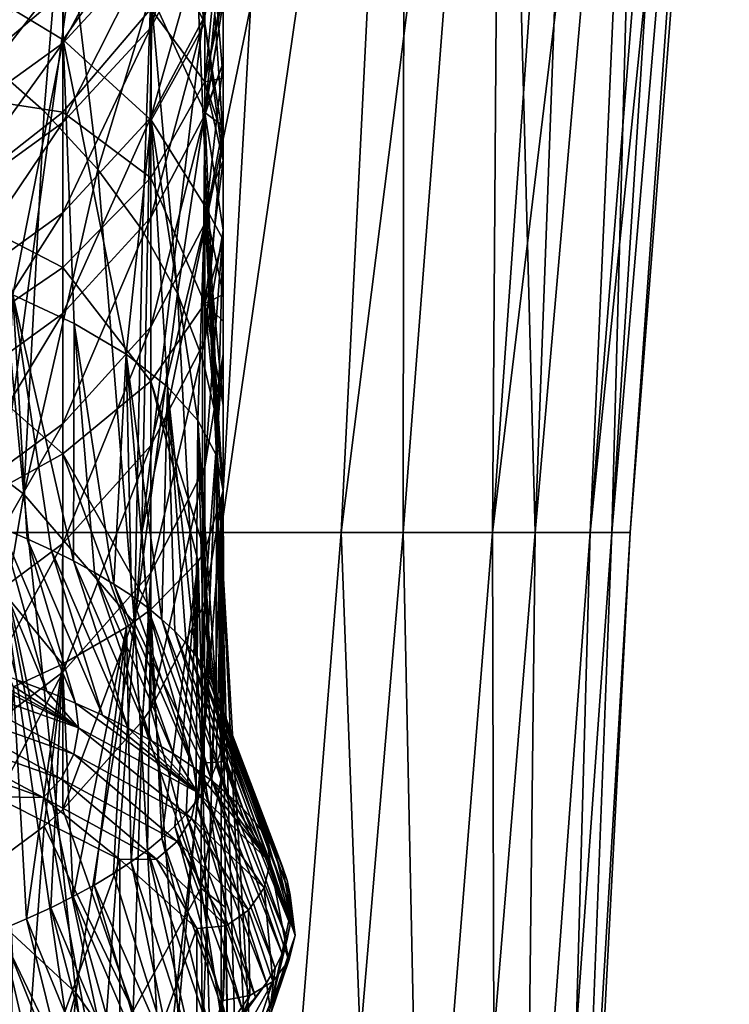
# Model space of a CAD drawing. Header units: millimetres. Extents: x -27 to 27, y -375 to 166.
# Tile 35 of 49: x 13.69 to 23.5, y 85.9 to 99.52. Entities that reach past the tile are written whole.
import ezdxf

# ---------------------------------------------------------------- set-up
doc = ezdxf.new("R2010")
doc.units = ezdxf.units.MM
doc.header["$LTSCALE"] = 62.577778
for name, color, linetype in [('10', 7, 'CONTINUOUS'), ('14', 7, 'CONTINUOUS'), ('17', 7, 'CONTINUOUS'), ('18', 7, 'CONTINUOUS'), ('19', 7, 'CONTINUOUS'), ('20', 7, 'CONTINUOUS'), ('21', 7, 'CONTINUOUS'), ('26', 7, 'CONTINUOUS'), ('27', 7, 'CONTINUOUS'), ('5', 7, 'CONTINUOUS'), ('6', 7, 'CONTINUOUS'), ('7', 7, 'CONTINUOUS'), ('8', 7, 'CONTINUOUS')]:
    doc.layers.add(name, color=color, linetype=linetype)

msp = doc.modelspace()

# ---------------------------------------------------------------- linework, layer by layer
at = {"layer": '10', "color": 7, "linetype": 'CONTINUOUS', "true_color": 0xa2afbf}
for points in [[(13.816, 110, 19.009), (11.746, 110, 20.352), (13.344, 92.423, 17.673), (13.816, 110, 19.009)], [(11.746, 110, -20.352), (13.816, 110, -19.009), (12.057, 92.423, -18.575), (11.746, 110, -20.352)], [(13.816, 110, -19.009), (15.721, 110, -17.466), (12.057, 92.423, -18.575), (13.816, 110, -19.009)], [(12.057, 92.423, -18.575), (15.721, 110, -17.466), (15.378, 92.423, -15.934), (12.057, 92.423, -18.575)], [(15.721, 110, 17.466), (13.816, 110, 19.009), (13.344, 92.423, 17.673), (15.721, 110, 17.466)], [(16.47, 92.423, 14.803), (15.721, 110, 17.466), (13.344, 92.423, 17.673), (16.47, 92.423, 14.803)], [(17.466, 110, -15.721), (19.009, 110, -13.816), (15.378, 92.423, -15.934), (17.466, 110, -15.721)], [(15.378, 92.423, -15.934), (19.009, 110, -13.816), (18.135, 92.423, -12.708), (15.378, 92.423, -15.934)], [(15.721, 110, -17.466), (17.466, 110, -15.721), (15.378, 92.423, -15.934), (15.721, 110, -17.466)], [(17.466, 110, 15.721), (15.721, 110, 17.466), (16.47, 92.423, 14.803), (17.466, 110, 15.721)], [(19.009, 110, 13.816), (17.466, 110, 15.721), (16.47, 92.423, 14.803), (19.009, 110, 13.816)], [(18.991, 92.423, 11.39), (19.009, 110, 13.816), (16.47, 92.423, 14.803), (18.991, 92.423, 11.39)], [(19.009, 110, -13.816), (20.352, 110, -11.747), (18.135, 92.423, -12.708), (19.009, 110, -13.816)], [(18.135, 92.423, -12.708), (20.352, 110, -11.747), (20.226, 92.423, -9.016), (18.135, 92.423, -12.708)], [(20.352, 110, 11.747), (19.009, 110, 13.816), (18.991, 92.423, 11.39), (20.352, 110, 11.747)], [(20.815, 92.423, 7.559), (20.352, 110, 11.747), (18.991, 92.423, 11.39), (20.815, 92.423, 7.559)], [(21.467, 110, -9.562), (22.349, 110, -7.26), (20.226, 92.423, -9.016), (21.467, 110, -9.562)], [(20.226, 92.423, -9.016), (22.349, 110, -7.26), (21.575, 92.423, -4.993), (20.226, 92.423, -9.016)], [(20.352, 110, -11.747), (21.467, 110, -9.562), (20.226, 92.423, -9.016), (20.352, 110, -11.747)], [(21.467, 110, 9.562), (20.352, 110, 11.747), (20.815, 92.423, 7.559), (21.467, 110, 9.562)], [(22.349, 110, 7.26), (21.467, 110, 9.562), (20.815, 92.423, 7.559), (22.349, 110, 7.26)], [(21.874, 92.423, 3.45), (22.349, 110, 7.26), (20.815, 92.423, 7.559), (21.874, 92.423, 3.45)], [(22.986, 110, -4.888), (23.37, 110, -2.456), (21.575, 92.423, -4.993), (22.986, 110, -4.888)], [(21.575, 92.423, -4.993), (23.37, 110, -2.456), (22.131, 92.423, -0.786), (21.575, 92.423, -4.993)], [(22.349, 110, -7.26), (22.986, 110, -4.888), (21.575, 92.423, -4.993), (22.349, 110, -7.26)], [(22.986, 110, 4.888), (22.349, 110, 7.26), (21.874, 92.423, 3.45), (22.986, 110, 4.888)], [(23.37, 110, 2.456), (22.986, 110, 4.888), (21.874, 92.423, 3.45), (23.37, 110, 2.456)], [(22.131, 92.423, -0.786), (23.37, 110, 2.456), (21.874, 92.423, 3.45), (22.131, 92.423, -0.786)], [(23.5, 110), (23.37, 110, 2.456), (22.131, 92.423, -0.786), (23.5, 110)], [(23.37, 110, -2.456), (23.5, 110), (22.131, 92.423, -0.786), (23.37, 110, -2.456)], [(12.057, 92.423, -18.575), (14.079, 74.682, -15.893), (10.984, 74.682, -18.17), (12.057, 92.423, -18.575)], [(12.057, 92.423, -18.575), (15.378, 92.423, -15.934), (14.079, 74.682, -15.893), (12.057, 92.423, -18.575)], [(16.47, 92.423, 14.803), (13.344, 92.423, 17.673), (15.554, 81.988, 14.907), (16.47, 92.423, 14.803)], [(15.554, 81.988, 14.907), (13.344, 92.423, 17.673), (15.03, 83.378, 15.533), (15.554, 81.988, 14.907)], [(15.03, 83.378, 15.533), (13.344, 92.423, 17.673), (14.472, 84.705, 16.148), (15.03, 83.378, 15.533)], [(14.472, 84.705, 16.148), (13.344, 92.423, 17.673), (13.591, 86.557, 17.027), (14.472, 84.705, 16.148)], [(15.378, 92.423, -15.934), (16.713, 74.682, -13.095), (14.079, 74.682, -15.893), (15.378, 92.423, -15.934)], [(15.378, 92.423, -15.934), (18.135, 92.423, -12.708), (16.713, 74.682, -13.095), (15.378, 92.423, -15.934)], [(16.039, 80.547, 14.281), (16.47, 92.423, 14.803), (15.554, 81.988, 14.907), (16.039, 80.547, 14.281)], [(16.484, 79.053, 13.659), (16.47, 92.423, 14.803), (16.039, 80.547, 14.281), (16.484, 79.053, 13.659)], [(18.991, 92.423, 11.39), (16.47, 92.423, 14.803), (17.494, 74.726, 12.035), (18.991, 92.423, 11.39)], [(17.494, 74.726, 12.035), (16.47, 92.423, 14.803), (17.257, 75.893, 12.446), (17.494, 74.726, 12.035)], [(17.257, 75.893, 12.446), (16.47, 92.423, 14.803), (16.889, 77.503, 13.046), (17.257, 75.893, 12.446)], [(16.889, 77.503, 13.046), (16.47, 92.423, 14.803), (16.484, 79.053, 13.659), (16.889, 77.503, 13.046)], [(18.135, 92.423, -12.708), (18.8, 74.682, -9.868), (16.713, 74.682, -13.095), (18.135, 92.423, -12.708)], [(18.991, 92.423, 11.39), (17.494, 74.726, 12.035), (19.362, 74.682, 8.712), (18.991, 92.423, 11.39)], [(18.135, 92.423, -12.708), (20.226, 92.423, -9.016), (18.8, 74.682, -9.868), (18.135, 92.423, -12.708)], [(20.226, 92.423, -9.016), (20.27, 74.682, -6.318), (18.8, 74.682, -9.868), (20.226, 92.423, -9.016)], [(20.815, 92.423, 7.559), (18.991, 92.423, 11.39), (19.362, 74.682, 8.712), (20.815, 92.423, 7.559)], [(20.815, 92.423, 7.559), (19.362, 74.682, 8.712), (20.615, 74.682, 5.08), (20.815, 92.423, 7.559)], [(20.226, 92.423, -9.016), (21.575, 92.423, -4.993), (20.27, 74.682, -6.318), (20.226, 92.423, -9.016)], [(21.575, 92.423, -4.993), (21.077, 74.682, -2.56), (20.27, 74.682, -6.318), (21.575, 92.423, -4.993)], [(21.874, 92.423, 3.45), (20.815, 92.423, 7.559), (20.615, 74.682, 5.08), (21.874, 92.423, 3.45)], [(21.874, 92.423, 3.45), (20.615, 74.682, 5.08), (21.193, 74.682, 1.281), (21.874, 92.423, 3.45)], [(21.575, 92.423, -4.993), (22.131, 92.423, -0.786), (21.077, 74.682, -2.56), (21.575, 92.423, -4.993)], [(22.131, 92.423, -0.786), (21.193, 74.682, 1.281), (21.077, 74.682, -2.56), (22.131, 92.423, -0.786)], [(22.131, 92.423, -0.786), (21.874, 92.423, 3.45), (21.193, 74.682, 1.281), (22.131, 92.423, -0.786)]]:
    msp.add_3dface(points, dxfattribs=at)
at = {"layer": '14', "color": 7, "linetype": 'CONTINUOUS', "true_color": 0xa2afbf}
msp.add_3dface([(14.472, 84.705, 16.148), (13.591, 86.557, 17.027), (13.576, 85.56, 16.971), (14.472, 84.705, 16.148)], dxfattribs=at)
at = {"layer": '17', "color": 7, "linetype": 'CONTINUOUS', "true_color": 0xa2afbf}
for points in [[(13.435, 92.49, 128.832), (13.057, 92.638, 129.238), (14.064, 90.229, 130.416), (13.435, 92.49, 128.832)], [(14.064, 90.229, 130.416), (13.057, 92.638, 129.238), (13.648, 90.389, 130.855), (14.064, 90.229, 130.416)], [(13.79, 92.339, 128.419), (13.435, 92.49, 128.832), (14.459, 90.064, 129.965), (13.79, 92.339, 128.419)], [(14.459, 90.064, 129.965), (13.435, 92.49, 128.832), (14.064, 90.229, 130.416), (14.459, 90.064, 129.965)], [(14.123, 92.186, 127.998), (13.79, 92.339, 128.419), (14.833, 89.896, 129.501), (14.123, 92.186, 127.998)], [(14.833, 89.896, 129.501), (13.79, 92.339, 128.419), (14.459, 90.064, 129.965), (14.833, 89.896, 129.501)], [(14.434, 92.031, 127.57), (14.123, 92.186, 127.998), (15.183, 89.722, 129.025), (14.434, 92.031, 127.57)], [(15.183, 89.722, 129.025), (14.123, 92.186, 127.998), (14.833, 89.896, 129.501), (15.183, 89.722, 129.025)], [(14.723, 91.873, 127.136), (14.434, 92.031, 127.57), (15.51, 89.545, 128.538), (14.723, 91.873, 127.136)], [(15.51, 89.545, 128.538), (14.434, 92.031, 127.57), (15.183, 89.722, 129.025), (15.51, 89.545, 128.538)], [(14.99, 91.712, 126.696), (14.723, 91.873, 127.136), (15.813, 89.364, 128.04), (14.99, 91.712, 126.696)], [(15.813, 89.364, 128.04), (14.723, 91.873, 127.136), (15.51, 89.545, 128.538), (15.813, 89.364, 128.04)], [(15.233, 91.551, 126.251), (14.99, 91.712, 126.696), (16.091, 89.179, 127.533), (15.233, 91.551, 126.251)], [(16.091, 89.179, 127.533), (14.99, 91.712, 126.696), (15.813, 89.364, 128.04), (16.091, 89.179, 127.533)], [(15.455, 91.388, 125.803), (15.233, 91.551, 126.251), (16.091, 89.179, 127.533), (15.455, 91.388, 125.803)], [(15.654, 91.223, 125.352), (15.455, 91.388, 125.803), (16.343, 88.991, 127.016), (15.654, 91.223, 125.352)], [(16.343, 88.991, 127.016), (15.455, 91.388, 125.803), (16.091, 89.179, 127.533), (16.343, 88.991, 127.016)], [(15.832, 91.058, 124.897), (15.654, 91.223, 125.352), (16.571, 88.8, 126.492), (15.832, 91.058, 124.897)], [(16.571, 88.8, 126.492), (15.654, 91.223, 125.352), (16.343, 88.991, 127.016), (16.571, 88.8, 126.492)], [(15.989, 90.891, 124.44), (15.832, 91.058, 124.897), (16.773, 88.607, 125.96), (15.989, 90.891, 124.44)], [(16.773, 88.607, 125.96), (15.832, 91.058, 124.897), (16.571, 88.8, 126.492), (16.773, 88.607, 125.96)], [(16.125, 90.724, 123.979), (15.989, 90.891, 124.44), (16.949, 88.411, 125.422), (16.125, 90.724, 123.979)], [(16.949, 88.411, 125.422), (15.989, 90.891, 124.44), (16.773, 88.607, 125.96), (16.949, 88.411, 125.422)], [(16.24, 90.555, 123.516), (16.125, 90.724, 123.979), (17.099, 88.213, 124.879), (16.24, 90.555, 123.516)], [(17.099, 88.213, 124.879), (16.125, 90.724, 123.979), (16.949, 88.411, 125.422), (17.099, 88.213, 124.879)], [(16.334, 90.386, 123.052), (16.24, 90.555, 123.516), (17.222, 88.014, 124.331), (16.334, 90.386, 123.052)], [(17.222, 88.014, 124.331), (16.24, 90.555, 123.516), (17.099, 88.213, 124.879), (17.222, 88.014, 124.331)], [(16.407, 90.217, 122.587), (16.334, 90.386, 123.052), (17.318, 87.813, 123.779), (16.407, 90.217, 122.587)], [(17.318, 87.813, 123.779), (16.334, 90.386, 123.052), (17.222, 88.014, 124.331), (17.318, 87.813, 123.779)], [(16.459, 90.048, 122.123), (16.407, 90.217, 122.587), (17.387, 87.611, 123.224), (16.459, 90.048, 122.123)], [(17.387, 87.611, 123.224), (16.407, 90.217, 122.587), (17.318, 87.813, 123.779), (17.387, 87.611, 123.224)], [(16.49, 89.879, 121.659), (16.459, 90.048, 122.123), (17.429, 87.408, 122.667), (16.49, 89.879, 121.659)], [(17.429, 87.408, 122.667), (16.459, 90.048, 122.123), (17.387, 87.611, 123.224), (17.429, 87.408, 122.667)], [(16.5, 89.711, 121.197), (16.49, 89.879, 121.659), (17.443, 87.205, 122.109), (16.5, 89.711, 121.197)], [(17.443, 87.205, 122.109), (16.49, 89.879, 121.659), (17.429, 87.408, 122.667), (17.443, 87.205, 122.109)]]:
    msp.add_3dface(points, dxfattribs=at)
at = {"layer": '18', "color": 7, "linetype": 'CONTINUOUS', "true_color": 0xa2afbf}
for points in [[(12.753, 90.693, 131.691), (12.277, 90.837, 132.086), (14.504, 89.723, 130.126), (12.753, 90.693, 131.691)], [(14.504, 89.723, 130.126), (12.277, 90.837, 132.086), (12.313, 90.498, 132.255), (14.504, 89.723, 130.126)], [(13.21, 90.543, 131.28), (12.753, 90.693, 131.691), (14.504, 89.723, 130.126), (13.21, 90.543, 131.28)], [(14.435, 89.357, 130.201), (12.313, 90.498, 132.255), (12.256, 90.128, 132.318), (14.435, 89.357, 130.201)], [(14.504, 89.723, 130.126), (12.313, 90.498, 132.255), (14.435, 89.357, 130.201), (14.504, 89.723, 130.126)], [(13.648, 90.389, 130.855), (13.21, 90.543, 131.28), (14.504, 89.723, 130.126), (13.648, 90.389, 130.855)], [(14.064, 90.229, 130.416), (13.648, 90.389, 130.855), (14.504, 89.723, 130.126), (14.064, 90.229, 130.416)], [(14.459, 90.064, 129.965), (14.064, 90.229, 130.416), (14.504, 89.723, 130.126), (14.459, 90.064, 129.965)], [(14.262, 89.019, 130.18), (12.256, 90.128, 132.318), (12.114, 89.779, 132.267), (14.262, 89.019, 130.18)], [(14.435, 89.357, 130.201), (12.256, 90.128, 132.318), (14.262, 89.019, 130.18), (14.435, 89.357, 130.201)], [(14.833, 89.896, 129.501), (14.459, 90.064, 129.965), (16.141, 88.835, 127.684), (14.833, 89.896, 129.501)], [(16.141, 88.835, 127.684), (14.459, 90.064, 129.965), (14.504, 89.723, 130.126), (16.141, 88.835, 127.684)], [(15.183, 89.722, 129.025), (14.833, 89.896, 129.501), (16.141, 88.835, 127.684), (15.183, 89.722, 129.025)], [(14.011, 88.758, 130.065), (12.114, 89.779, 132.267), (11.907, 89.503, 132.109), (14.011, 88.758, 130.065)], [(14.262, 89.019, 130.18), (12.114, 89.779, 132.267), (14.011, 88.758, 130.065), (14.262, 89.019, 130.18)], [(16.062, 88.474, 127.774), (14.504, 89.723, 130.126), (14.435, 89.357, 130.201), (16.062, 88.474, 127.774)], [(16.141, 88.835, 127.684), (14.504, 89.723, 130.126), (16.062, 88.474, 127.774), (16.141, 88.835, 127.684)], [(15.51, 89.545, 128.538), (15.183, 89.722, 129.025), (16.141, 88.835, 127.684), (15.51, 89.545, 128.538)], [(14.011, 88.758, 130.065), (11.907, 89.503, 132.109), (13.347, 88.767, 130.297), (14.011, 88.758, 130.065)], [(15.813, 89.364, 128.04), (15.51, 89.545, 128.538), (16.141, 88.835, 127.684), (15.813, 89.364, 128.04)], [(15.865, 88.15, 127.79), (14.435, 89.357, 130.201), (14.262, 89.019, 130.18), (15.865, 88.15, 127.79)], [(16.062, 88.474, 127.774), (14.435, 89.357, 130.201), (15.865, 88.15, 127.79), (16.062, 88.474, 127.774)], [(16.091, 89.179, 127.533), (15.813, 89.364, 128.04), (16.141, 88.835, 127.684), (16.091, 89.179, 127.533)], [(16.343, 88.991, 127.016), (16.091, 89.179, 127.533), (17.153, 87.865, 125.019), (16.343, 88.991, 127.016)], [(17.153, 87.865, 125.019), (16.091, 89.179, 127.533), (16.141, 88.835, 127.684), (17.153, 87.865, 125.019)], [(15.578, 87.908, 127.728), (14.262, 89.019, 130.18), (14.011, 88.758, 130.065), (15.578, 87.908, 127.728)], [(15.865, 88.15, 127.79), (14.262, 89.019, 130.18), (15.578, 87.908, 127.728), (15.865, 88.15, 127.79)], [(16.571, 88.8, 126.492), (16.343, 88.991, 127.016), (17.153, 87.865, 125.019), (16.571, 88.8, 126.492)], [(17.068, 87.511, 125.127), (16.141, 88.835, 127.684), (16.062, 88.474, 127.774), (17.068, 87.511, 125.127)], [(17.153, 87.865, 125.019), (16.141, 88.835, 127.684), (17.068, 87.511, 125.127), (17.153, 87.865, 125.019)], [(16.773, 88.607, 125.96), (16.571, 88.8, 126.492), (17.153, 87.865, 125.019), (16.773, 88.607, 125.96)], [(15.073, 87.9, 127.915), (14.011, 88.758, 130.065), (13.347, 88.767, 130.297), (15.073, 87.9, 127.915)], [(15.578, 87.908, 127.728), (14.011, 88.758, 130.065), (15.073, 87.9, 127.915), (15.578, 87.908, 127.728)], [(16.949, 88.411, 125.422), (16.773, 88.607, 125.96), (17.153, 87.865, 125.019), (16.949, 88.411, 125.422)], [(16.854, 87.202, 125.185), (16.062, 88.474, 127.774), (15.865, 88.15, 127.79), (16.854, 87.202, 125.185)], [(17.068, 87.511, 125.127), (16.062, 88.474, 127.774), (16.854, 87.202, 125.185), (17.068, 87.511, 125.127)], [(17.099, 88.213, 124.879), (16.949, 88.411, 125.422), (17.153, 87.865, 125.019), (17.099, 88.213, 124.879)], [(16.543, 86.984, 125.187), (15.865, 88.15, 127.79), (15.578, 87.908, 127.728), (16.543, 86.984, 125.187)], [(16.854, 87.202, 125.185), (15.865, 88.15, 127.79), (16.543, 86.984, 125.187), (16.854, 87.202, 125.185)], [(17.222, 88.014, 124.331), (17.099, 88.213, 124.879), (17.499, 86.852, 122.238), (17.222, 88.014, 124.331)], [(17.499, 86.852, 122.238), (17.099, 88.213, 124.879), (17.153, 87.865, 125.019), (17.499, 86.852, 122.238)], [(17.318, 87.813, 123.779), (17.222, 88.014, 124.331), (17.499, 86.852, 122.238), (17.318, 87.813, 123.779)], [(16.138, 86.947, 125.299), (15.578, 87.908, 127.728), (15.073, 87.9, 127.915), (16.138, 86.947, 125.299)], [(16.543, 86.984, 125.187), (15.578, 87.908, 127.728), (16.138, 86.947, 125.299), (16.543, 86.984, 125.187)], [(17.411, 86.505, 122.364), (17.153, 87.865, 125.019), (17.068, 87.511, 125.127), (17.411, 86.505, 122.364)], [(17.499, 86.852, 122.238), (17.153, 87.865, 125.019), (17.411, 86.505, 122.364), (17.499, 86.852, 122.238)], [(17.387, 87.611, 123.224), (17.318, 87.813, 123.779), (17.499, 86.852, 122.238), (17.387, 87.611, 123.224)], [(17.429, 87.408, 122.667), (17.387, 87.611, 123.224), (17.499, 86.852, 122.238), (17.429, 87.408, 122.667)], [(17.191, 86.213, 122.47), (17.068, 87.511, 125.127), (16.854, 87.202, 125.185), (17.191, 86.213, 122.47)], [(17.411, 86.505, 122.364), (17.068, 87.511, 125.127), (17.191, 86.213, 122.47), (17.411, 86.505, 122.364)], [(17.443, 87.205, 122.109), (17.429, 87.408, 122.667), (17.499, 86.852, 122.238), (17.443, 87.205, 122.109)], [(16.872, 86.02, 122.541), (16.854, 87.202, 125.185), (16.543, 86.984, 125.187), (16.872, 86.02, 122.541)], [(17.191, 86.213, 122.47), (16.854, 87.202, 125.185), (16.872, 86.02, 122.541), (17.191, 86.213, 122.47)], [(16.5, 85.952, 122.565), (16.543, 86.984, 125.187), (16.138, 86.947, 125.299), (16.5, 85.952, 122.565)], [(16.872, 86.02, 122.541), (16.543, 86.984, 125.187), (16.5, 85.952, 122.565), (16.872, 86.02, 122.541)]]:
    msp.add_3dface(points, dxfattribs=at)
at = {"layer": '19', "color": 7, "linetype": 'CONTINUOUS', "true_color": 0xa2afbf}
for points in [[(15.073, 87.9, 127.915), (13.347, 88.767, 130.297), (13.348, 83.138, 114.832), (15.073, 87.9, 127.915)], [(15.073, 84.005, 117.215), (15.073, 87.9, 127.915), (13.348, 83.138, 114.832), (15.073, 84.005, 117.215)], [(16.138, 86.947, 125.299), (15.073, 87.9, 127.915), (15.073, 84.005, 117.215), (16.138, 86.947, 125.299)], [(16.139, 84.957, 119.831), (16.138, 86.947, 125.299), (15.073, 84.005, 117.215), (16.139, 84.957, 119.831)], [(16.5, 85.952, 122.565), (16.138, 86.947, 125.299), (16.139, 84.957, 119.831), (16.5, 85.952, 122.565)]]:
    msp.add_3dface(points, dxfattribs=at)
at = {"layer": '20', "color": 7, "linetype": 'CONTINUOUS', "true_color": 0xa2afbf}
for points in [[(16.49, 89.543, 120.735), (16.5, 89.711, 121.197), (17.429, 87.002, 121.551), (16.49, 89.543, 120.735)], [(16.5, 89.711, 121.197), (17.443, 87.205, 122.109), (17.429, 87.002, 121.551), (16.5, 89.711, 121.197)], [(16.459, 89.374, 120.272), (16.49, 89.543, 120.735), (17.429, 87.002, 121.551), (16.459, 89.374, 120.272)], [(16.407, 89.205, 119.808), (16.459, 89.374, 120.272), (17.387, 86.8, 120.994), (16.407, 89.205, 119.808)], [(17.387, 86.8, 120.994), (16.459, 89.374, 120.272), (17.429, 87.002, 121.551), (17.387, 86.8, 120.994)], [(16.335, 89.036, 119.343), (16.407, 89.205, 119.808), (17.318, 86.598, 120.44), (16.335, 89.036, 119.343)], [(17.318, 86.598, 120.44), (16.407, 89.205, 119.808), (17.387, 86.8, 120.994), (17.318, 86.598, 120.44)], [(16.241, 88.867, 118.879), (16.335, 89.036, 119.343), (17.222, 86.397, 119.888), (16.241, 88.867, 118.879)], [(17.222, 86.397, 119.888), (16.335, 89.036, 119.343), (17.318, 86.598, 120.44), (17.222, 86.397, 119.888)], [(16.126, 88.699, 118.416), (16.241, 88.867, 118.879), (17.099, 86.197, 119.34), (16.126, 88.699, 118.416)], [(17.099, 86.197, 119.34), (16.241, 88.867, 118.879), (17.222, 86.397, 119.888), (17.099, 86.197, 119.34)], [(15.99, 88.531, 117.954), (16.126, 88.699, 118.416), (16.95, 85.999, 118.796), (15.99, 88.531, 117.954)], [(16.95, 85.999, 118.796), (16.126, 88.699, 118.416), (17.099, 86.197, 119.34), (16.95, 85.999, 118.796)], [(15.833, 88.364, 117.495), (15.99, 88.531, 117.954), (16.774, 85.804, 118.258), (15.833, 88.364, 117.495)], [(16.774, 85.804, 118.258), (15.99, 88.531, 117.954), (16.95, 85.999, 118.796), (16.774, 85.804, 118.258)], [(15.654, 88.198, 117.039), (15.833, 88.364, 117.495), (16.572, 85.61, 117.727), (15.654, 88.198, 117.039)], [(16.572, 85.61, 117.727), (15.833, 88.364, 117.495), (16.774, 85.804, 118.258), (16.572, 85.61, 117.727)], [(15.454, 88.033, 116.587), (15.654, 88.198, 117.039), (16.344, 85.419, 117.202), (15.454, 88.033, 116.587)], [(16.344, 85.419, 117.202), (15.654, 88.198, 117.039), (16.572, 85.61, 117.727), (16.344, 85.419, 117.202)], [(15.232, 87.87, 116.139), (15.454, 88.033, 116.587), (16.091, 85.231, 116.686), (15.232, 87.87, 116.139)], [(16.091, 85.231, 116.686), (15.454, 88.033, 116.587), (16.344, 85.419, 117.202), (16.091, 85.231, 116.686)], [(14.987, 87.708, 115.694), (15.232, 87.87, 116.139), (15.813, 85.047, 116.179), (14.987, 87.708, 115.694)], [(15.813, 85.047, 116.179), (15.232, 87.87, 116.139), (16.091, 85.231, 116.686), (15.813, 85.047, 116.179)], [(14.72, 87.548, 115.254), (14.987, 87.708, 115.694), (15.813, 85.047, 116.179), (14.72, 87.548, 115.254)], [(14.43, 87.389, 114.818), (14.72, 87.548, 115.254), (15.51, 84.866, 115.681), (14.43, 87.389, 114.818)], [(15.51, 84.866, 115.681), (14.72, 87.548, 115.254), (15.813, 85.047, 116.179), (15.51, 84.866, 115.681)], [(14.118, 87.233, 114.389), (14.43, 87.389, 114.818), (15.183, 84.688, 115.194), (14.118, 87.233, 114.389)], [(15.183, 84.688, 115.194), (14.43, 87.389, 114.818), (15.51, 84.866, 115.681), (15.183, 84.688, 115.194)], [(13.783, 87.079, 113.967), (14.118, 87.233, 114.389), (14.832, 84.515, 114.718), (13.783, 87.079, 113.967)], [(14.832, 84.515, 114.718), (14.118, 87.233, 114.389), (15.183, 84.688, 115.194), (14.832, 84.515, 114.718)], [(13.427, 86.929, 113.552), (13.783, 87.079, 113.967), (14.459, 84.346, 114.253), (13.427, 86.929, 113.552)], [(14.459, 84.346, 114.253), (13.783, 87.079, 113.967), (14.832, 84.515, 114.718), (14.459, 84.346, 114.253)], [(13.048, 86.781, 113.146), (13.427, 86.929, 113.552), (14.064, 84.181, 113.801), (13.048, 86.781, 113.146)], [(14.064, 84.181, 113.801), (13.427, 86.929, 113.552), (14.459, 84.346, 114.253), (14.064, 84.181, 113.801)], [(13.648, 84.022, 113.362), (13.048, 86.781, 113.146), (14.064, 84.181, 113.801), (13.648, 84.022, 113.362)]]:
    msp.add_3dface(points, dxfattribs=at)
at = {"layer": '21', "color": 7, "linetype": 'CONTINUOUS', "true_color": 0xa2afbf}
for points in [[(17.443, 87.205, 122.109), (17.499, 86.852, 122.238), (17.154, 85.84, 119.456), (17.443, 87.205, 122.109)], [(17.429, 87.002, 121.551), (17.443, 87.205, 122.109), (17.154, 85.84, 119.456), (17.429, 87.002, 121.551)], [(17.387, 86.8, 120.994), (17.429, 87.002, 121.551), (17.154, 85.84, 119.456), (17.387, 86.8, 120.994)], [(17.499, 86.852, 122.238), (17.411, 86.505, 122.364), (17.069, 85.5, 119.601), (17.499, 86.852, 122.238)], [(17.154, 85.84, 119.456), (17.499, 86.852, 122.238), (17.069, 85.5, 119.601), (17.154, 85.84, 119.456)], [(17.318, 86.598, 120.44), (17.387, 86.8, 120.994), (17.154, 85.84, 119.456), (17.318, 86.598, 120.44)], [(17.411, 86.505, 122.364), (17.191, 86.213, 122.47), (16.855, 85.225, 119.755), (17.411, 86.505, 122.364)], [(17.069, 85.5, 119.601), (17.411, 86.505, 122.364), (16.855, 85.225, 119.755), (17.069, 85.5, 119.601)], [(17.222, 86.397, 119.888), (17.318, 86.598, 120.44), (17.154, 85.84, 119.456), (17.222, 86.397, 119.888)], [(17.099, 86.197, 119.34), (17.222, 86.397, 119.888), (17.154, 85.84, 119.456), (17.099, 86.197, 119.34)], [(17.191, 86.213, 122.47), (16.872, 86.02, 122.541), (16.544, 85.057, 119.894), (17.191, 86.213, 122.47)], [(16.855, 85.225, 119.755), (17.191, 86.213, 122.47), (16.544, 85.057, 119.894), (16.855, 85.225, 119.755)], [(16.95, 85.999, 118.796), (17.099, 86.197, 119.34), (16.142, 84.87, 116.791), (16.95, 85.999, 118.796)], [(16.142, 84.87, 116.791), (17.099, 86.197, 119.34), (17.154, 85.84, 119.456), (16.142, 84.87, 116.791)], [(16.872, 86.02, 122.541), (16.5, 85.952, 122.565), (16.139, 84.957, 119.831), (16.872, 86.02, 122.541)], [(16.872, 86.02, 122.541), (16.139, 84.957, 119.831), (16.544, 85.057, 119.894), (16.872, 86.02, 122.541)], [(16.774, 85.804, 118.258), (16.95, 85.999, 118.796), (16.142, 84.87, 116.791), (16.774, 85.804, 118.258)]]:
    msp.add_3dface(points, dxfattribs=at)
at = {"layer": '26', "color": 7, "linetype": 'CONTINUOUS', "true_color": 0xa2afbf}
for points in [[(13.596, 95.712, 127.452), (13.435, 92.49, 128.832), (13.79, 92.339, 128.419), (13.596, 95.712, 127.452)], [(14.442, 95.315, 126.361), (13.596, 95.712, 127.452), (14.434, 92.031, 127.57), (14.442, 95.315, 126.361)], [(13.596, 95.712, 127.452), (13.79, 92.339, 128.419), (14.123, 92.186, 127.998), (13.596, 95.712, 127.452)], [(13.596, 95.712, 127.452), (14.123, 92.186, 127.998), (14.434, 92.031, 127.57), (13.596, 95.712, 127.452)], [(14.442, 95.315, 126.361), (14.434, 92.031, 127.57), (14.723, 91.873, 127.136), (14.442, 95.315, 126.361)], [(15.16, 94.89, 125.193), (14.442, 95.315, 126.361), (14.99, 91.712, 126.696), (15.16, 94.89, 125.193)], [(14.442, 95.315, 126.361), (14.723, 91.873, 127.136), (14.99, 91.712, 126.696), (14.442, 95.315, 126.361)], [(15.16, 94.89, 125.193), (14.99, 91.712, 126.696), (15.233, 91.551, 126.251), (15.16, 94.89, 125.193)], [(15.734, 94.441, 123.959), (15.16, 94.89, 125.193), (15.654, 91.223, 125.352), (15.734, 94.441, 123.959)], [(15.16, 94.89, 125.193), (15.233, 91.551, 126.251), (15.455, 91.388, 125.803), (15.16, 94.89, 125.193)], [(15.16, 94.89, 125.193), (15.455, 91.388, 125.803), (15.654, 91.223, 125.352), (15.16, 94.89, 125.193)], [(15.734, 94.441, 123.959), (15.654, 91.223, 125.352), (15.832, 91.058, 124.897), (15.734, 94.441, 123.959)], [(16.154, 93.973, 122.673), (15.734, 94.441, 123.959), (16.125, 90.724, 123.979), (16.154, 93.973, 122.673)], [(15.734, 94.441, 123.959), (15.832, 91.058, 124.897), (15.989, 90.891, 124.44), (15.734, 94.441, 123.959)], [(15.734, 94.441, 123.959), (15.989, 90.891, 124.44), (16.125, 90.724, 123.979), (15.734, 94.441, 123.959)], [(16.154, 93.973, 122.673), (16.125, 90.724, 123.979), (16.24, 90.555, 123.516), (16.154, 93.973, 122.673)], [(16.412, 93.491, 121.349), (16.154, 93.973, 122.673), (16.407, 90.217, 122.587), (16.412, 93.491, 121.349)], [(16.154, 93.973, 122.673), (16.24, 90.555, 123.516), (16.334, 90.386, 123.052), (16.154, 93.973, 122.673)], [(16.154, 93.973, 122.673), (16.334, 90.386, 123.052), (16.407, 90.217, 122.587), (16.154, 93.973, 122.673)], [(16.412, 93.491, 121.349), (16.407, 90.217, 122.587), (16.459, 90.048, 122.123), (16.412, 93.491, 121.349)], [(16.5, 93, 120), (16.412, 93.491, 121.349), (16.5, 89.711, 121.197), (16.5, 93, 120)], [(16.412, 93.491, 121.349), (16.459, 90.048, 122.123), (16.49, 89.879, 121.659), (16.412, 93.491, 121.349)], [(16.412, 93.491, 121.349), (16.49, 89.879, 121.659), (16.5, 89.711, 121.197), (16.412, 93.491, 121.349)]]:
    msp.add_3dface(points, dxfattribs=at)
at = {"layer": '27', "color": 7, "linetype": 'CONTINUOUS', "true_color": 0xa2afbf}
for points in [[(16.248, 92.168, 117.713), (16.5, 93, 120), (16.335, 89.036, 119.343), (16.248, 92.168, 117.713)], [(16.5, 93, 120), (16.407, 89.205, 119.808), (16.335, 89.036, 119.343), (16.5, 93, 120)], [(16.5, 93, 120), (16.459, 89.374, 120.272), (16.407, 89.205, 119.808), (16.5, 93, 120)], [(16.5, 93, 120), (16.49, 89.543, 120.735), (16.459, 89.374, 120.272), (16.5, 93, 120)], [(16.5, 93, 120), (16.5, 89.711, 121.197), (16.49, 89.543, 120.735), (16.5, 93, 120)], [(16.155, 92.028, 117.329), (16.248, 92.168, 117.713), (16.241, 88.867, 118.879), (16.155, 92.028, 117.329)], [(16.248, 92.168, 117.713), (16.335, 89.036, 119.343), (16.241, 88.867, 118.879), (16.248, 92.168, 117.713)], [(15.501, 91.36, 115.493), (16.155, 92.028, 117.329), (15.654, 88.198, 117.039), (15.501, 91.36, 115.493)], [(16.155, 92.028, 117.329), (15.833, 88.364, 117.495), (15.654, 88.198, 117.039), (16.155, 92.028, 117.329)], [(16.155, 92.028, 117.329), (15.99, 88.531, 117.954), (15.833, 88.364, 117.495), (16.155, 92.028, 117.329)], [(16.155, 92.028, 117.329), (16.126, 88.699, 118.416), (15.99, 88.531, 117.954), (16.155, 92.028, 117.329)], [(16.155, 92.028, 117.329), (16.241, 88.867, 118.879), (16.126, 88.699, 118.416), (16.155, 92.028, 117.329)], [(15.164, 91.113, 114.815), (15.501, 91.36, 115.493), (15.232, 87.87, 116.139), (15.164, 91.113, 114.815)], [(15.501, 91.36, 115.493), (15.454, 88.033, 116.587), (15.232, 87.87, 116.139), (15.501, 91.36, 115.493)], [(15.501, 91.36, 115.493), (15.654, 88.198, 117.039), (15.454, 88.033, 116.587), (15.501, 91.36, 115.493)], [(14.281, 90.602, 113.412), (15.164, 91.113, 114.815), (14.43, 87.389, 114.818), (14.281, 90.602, 113.412)], [(15.164, 91.113, 114.815), (14.72, 87.548, 115.254), (14.43, 87.389, 114.818), (15.164, 91.113, 114.815)], [(15.164, 91.113, 114.815), (14.987, 87.708, 115.694), (14.72, 87.548, 115.254), (15.164, 91.113, 114.815)], [(15.164, 91.113, 114.815), (15.232, 87.87, 116.139), (14.987, 87.708, 115.694), (15.164, 91.113, 114.815)], [(13.603, 90.291, 112.556), (14.281, 90.602, 113.412), (13.783, 87.079, 113.967), (13.603, 90.291, 112.556)], [(14.281, 90.602, 113.412), (14.118, 87.233, 114.389), (13.783, 87.079, 113.967), (14.281, 90.602, 113.412)], [(14.281, 90.602, 113.412), (14.43, 87.389, 114.818), (14.118, 87.233, 114.389), (14.281, 90.602, 113.412)], [(13.603, 90.291, 112.556), (13.783, 87.079, 113.967), (13.427, 86.929, 113.552), (13.603, 90.291, 112.556)]]:
    msp.add_3dface(points, dxfattribs=at)
at = {"layer": '5', "color": 7, "linetype": 'CONTINUOUS', "true_color": 0xa2afbf}
for points in [[(15.504, 100.985, 121.069), (16.248, 99.463, 119.339), (15.504, 103.435, 118.852), (15.504, 100.985, 121.069)], [(15.504, 103.435, 118.852), (16.248, 99.463, 119.339), (16.248, 101.666, 117.486), (15.504, 103.435, 118.852)], [(12.638, 102.808, 58.711), (14.289, 101.417, 59.326), (13.166, 99.009, 52.067), (12.638, 102.808, 58.711)], [(12.64, 100.241, 126.546), (14.29, 99.238, 124.83), (14.289, 102.412, 122.693), (12.64, 100.241, 126.546)], [(14.289, 102.412, 122.693), (14.29, 99.238, 124.83), (15.504, 100.985, 121.069), (14.289, 102.412, 122.693)], [(16.248, 99.463, 119.339), (16.5, 97.88, 117.563), (16.248, 101.666, 117.486), (16.248, 99.463, 119.339)], [(16.5, 97.88, 117.563), (16.5, 98.709, 116.981), (16.248, 101.666, 117.486), (16.5, 97.88, 117.563)], [(16.248, 101.666, 117.486), (16.5, 98.709, 116.981), (16.5, 99.837, 116.081), (16.248, 101.666, 117.486)], [(13.166, 99.009, 52.067), (14.289, 101.417, 59.326), (14.028, 98.25, 52.444), (13.166, 99.009, 52.067)], [(14.028, 98.25, 52.444), (14.289, 101.417, 59.326), (14.77, 97.445, 52.843), (14.028, 98.25, 52.444)], [(14.289, 101.417, 59.326), (15.504, 99.877, 60.007), (14.77, 97.445, 52.843), (14.289, 101.417, 59.326)], [(15.504, 99.877, 60.007), (16.248, 101.362, 67.388), (16.248, 98.235, 60.733), (15.504, 99.877, 60.007)], [(16.248, 101.362, 67.388), (16.5, 99.754, 68.145), (16.248, 98.235, 60.733), (16.248, 101.362, 67.388)], [(14.29, 99.238, 124.83), (15.505, 98.127, 122.932), (15.504, 100.985, 121.069), (14.29, 99.238, 124.83)], [(15.504, 100.985, 121.069), (15.505, 98.127, 122.932), (16.248, 99.463, 119.339), (15.504, 100.985, 121.069)], [(12.64, 100.241, 126.546), (13.596, 95.712, 127.452), (14.29, 99.238, 124.83), (12.64, 100.241, 126.546)], [(14.77, 97.445, 52.843), (15.504, 99.877, 60.007), (15.385, 96.602, 53.262), (14.77, 97.445, 52.843)], [(15.385, 96.602, 53.262), (15.504, 99.877, 60.007), (15.869, 95.729, 53.696), (15.385, 96.602, 53.262)], [(15.504, 99.877, 60.007), (16.248, 98.235, 60.733), (15.869, 95.729, 53.696), (15.504, 99.877, 60.007)], [(16.5, 99.754, 68.145), (16.5, 98.927, 66.333), (16.248, 98.235, 60.733), (16.5, 99.754, 68.145)], [(15.505, 98.127, 122.932), (16.248, 96.944, 120.909), (16.248, 99.463, 119.339), (15.505, 98.127, 122.932)], [(16.248, 99.463, 119.339), (16.248, 96.944, 120.909), (16.5, 97.57, 117.765), (16.248, 99.463, 119.339)], [(16.5, 97.88, 117.563), (16.248, 99.463, 119.339), (16.5, 97.57, 117.765), (16.5, 97.88, 117.563)], [(13.596, 95.712, 127.452), (14.442, 95.315, 126.361), (14.29, 99.238, 124.83), (13.596, 95.712, 127.452)], [(14.442, 95.315, 126.361), (15.16, 94.89, 125.193), (14.29, 99.238, 124.83), (14.442, 95.315, 126.361)], [(14.29, 99.238, 124.83), (15.16, 94.89, 125.193), (15.505, 98.127, 122.932), (14.29, 99.238, 124.83)], [(16.248, 98.235, 60.733), (16.5, 98.927, 66.333), (16.5, 98.043, 64.475), (16.248, 98.235, 60.733)], [(15.869, 95.729, 53.696), (16.248, 98.235, 60.733), (16.217, 94.832, 54.141), (15.869, 95.729, 53.696)], [(16.217, 94.832, 54.141), (16.248, 98.235, 60.733), (16.429, 93.92, 54.594), (16.217, 94.832, 54.141)], [(16.5, 96.606, 61.606), (16.248, 98.235, 60.733), (16.5, 98.043, 64.475), (16.5, 96.606, 61.606)], [(16.248, 98.235, 60.733), (16.5, 96.606, 61.606), (16.429, 93.92, 54.594), (16.248, 98.235, 60.733)], [(15.16, 94.89, 125.193), (15.734, 94.441, 123.959), (15.505, 98.127, 122.932), (15.16, 94.89, 125.193)], [(15.734, 94.441, 123.959), (16.154, 93.973, 122.673), (15.505, 98.127, 122.932), (15.734, 94.441, 123.959)], [(15.505, 98.127, 122.932), (16.154, 93.973, 122.673), (16.248, 96.944, 120.909), (15.505, 98.127, 122.932)], [(16.248, 96.944, 120.909), (16.5, 96.472, 118.423), (16.5, 97.57, 117.765), (16.248, 96.944, 120.909)], [(16.154, 93.973, 122.673), (16.412, 93.491, 121.349), (16.248, 96.944, 120.909), (16.154, 93.973, 122.673)], [(16.412, 93.491, 121.349), (16.5, 93, 120), (16.248, 96.944, 120.909), (16.412, 93.491, 121.349)], [(16.248, 96.944, 120.909), (16.5, 93, 120), (16.5, 94.184, 119.536), (16.248, 96.944, 120.909)], [(16.5, 95.714, 118.826), (16.248, 96.944, 120.909), (16.5, 94.184, 119.536), (16.5, 95.714, 118.826)], [(16.248, 96.944, 120.909), (16.5, 95.714, 118.826), (16.5, 96.472, 118.423), (16.248, 96.944, 120.909)], [(16.5, 96.606, 61.606), (16.5, 94.891, 58.387), (16.429, 93.92, 54.594), (16.5, 96.606, 61.606)], [(16.5, 95.347, 119.009), (16.5, 95.714, 118.826), (16.5, 94.184, 119.536), (16.5, 95.347, 119.009)], [(16.429, 93.92, 54.594), (16.5, 94.891, 58.387), (16.5, 93, 55.05), (16.429, 93.92, 54.594)]]:
    msp.add_3dface(points, dxfattribs=at)
at = {"layer": '6', "color": 7, "linetype": 'CONTINUOUS', "true_color": 0xa2afbf}
for points in [[(13.166, 99.009, 52.067), (13.746, 92.956, 42.609), (11.69, 94.521, 41.709), (13.166, 99.009, 52.067)], [(13.166, 99.009, 52.067), (14.028, 98.25, 52.444), (13.746, 92.956, 42.609), (13.166, 99.009, 52.067)], [(14.028, 98.25, 52.444), (14.77, 97.445, 52.843), (13.746, 92.956, 42.609), (14.028, 98.25, 52.444)], [(14.77, 97.445, 52.843), (15.274, 91.171, 43.637), (13.746, 92.956, 42.609), (14.77, 97.445, 52.843)], [(14.77, 97.445, 52.843), (15.385, 96.602, 53.262), (15.274, 91.171, 43.637), (14.77, 97.445, 52.843)], [(15.385, 96.602, 53.262), (15.869, 95.729, 53.696), (15.274, 91.171, 43.637), (15.385, 96.602, 53.262)], [(15.869, 95.729, 53.696), (16.213, 89.234, 44.752), (15.274, 91.171, 43.637), (15.869, 95.729, 53.696)], [(15.869, 95.729, 53.696), (16.217, 94.832, 54.141), (16.213, 89.234, 44.752), (15.869, 95.729, 53.696)], [(16.217, 94.832, 54.141), (16.429, 93.92, 54.594), (16.213, 89.234, 44.752), (16.217, 94.832, 54.141)], [(13.746, 92.956, 42.609), (12.831, 87.57, 32.631), (11.69, 94.521, 41.709), (13.746, 92.956, 42.609)], [(16.429, 93.92, 54.594), (16.5, 93, 55.05), (16.213, 89.234, 44.752), (16.429, 93.92, 54.594)], [(14.463, 86.056, 33.629), (12.831, 87.57, 32.631), (13.746, 92.956, 42.609), (14.463, 86.056, 33.629)], [(15.274, 91.171, 43.637), (14.463, 86.056, 33.629), (13.746, 92.956, 42.609), (15.274, 91.171, 43.637)], [(16.213, 89.234, 44.752), (16.5, 93, 55.05), (16.514, 89.256, 48.974), (16.213, 89.234, 44.752)], [(15.662, 84.384, 34.731), (14.463, 86.056, 33.629), (15.274, 91.171, 43.637), (15.662, 84.384, 34.731)], [(16.213, 89.234, 44.752), (15.662, 84.384, 34.731), (15.274, 91.171, 43.637), (16.213, 89.234, 44.752)], [(16.396, 82.605, 35.903), (15.662, 84.384, 34.731), (16.213, 89.234, 44.752), (16.396, 82.605, 35.903)], [(16.532, 87.236, 45.935), (16.213, 89.234, 44.752), (16.514, 89.256, 48.974), (16.532, 87.236, 45.935)], [(16.532, 87.236, 45.935), (16.396, 82.605, 35.903), (16.213, 89.234, 44.752), (16.532, 87.236, 45.935)], [(12.831, 87.57, 32.631), (14.463, 86.056, 33.629), (13.274, 81.675, 25.214), (12.831, 87.57, 32.631)], [(16.649, 80.603, 36.898), (16.396, 82.605, 35.903), (16.532, 87.236, 45.935), (16.649, 80.603, 36.898)], [(16.56, 85.171, 42.977), (16.649, 80.603, 36.898), (16.532, 87.236, 45.935), (16.56, 85.171, 42.977)], [(13.274, 81.675, 25.214), (14.463, 86.056, 33.629), (14.022, 79.931, 24.32), (13.274, 81.675, 25.214)], [(14.022, 79.931, 24.32), (14.463, 86.056, 33.629), (15.576, 77.988, 25.681), (14.022, 79.931, 24.32)], [(14.463, 86.056, 33.629), (15.662, 84.384, 34.731), (15.576, 77.988, 25.681), (14.463, 86.056, 33.629)]]:
    msp.add_3dface(points, dxfattribs=at)
at = {"layer": '7', "color": 7, "linetype": 'CONTINUOUS', "true_color": 0xa2afbf}
for points in [[(16.248, 100.813, 74.863), (16.248, 101.919, 77.877), (15.504, 99.409, 75.486), (16.248, 100.813, 74.863)], [(15.504, 99.409, 75.486), (16.248, 101.919, 77.877), (15.504, 100.513, 78.422), (15.504, 99.409, 75.486)], [(15.504, 100.513, 78.422), (15.504, 101.472, 81.317), (14.286, 99.194, 78.932), (15.504, 100.513, 78.422)], [(14.286, 99.194, 78.932), (15.504, 101.472, 81.317), (14.286, 100.144, 81.751), (14.286, 99.194, 78.932)], [(16.248, 101.196, 111.28), (16.248, 98.658, 113.991), (15.504, 99.669, 109.7), (16.248, 101.196, 111.28)], [(16.5, 101.266, 114.716), (16.5, 99.942, 115.99), (16.248, 98.658, 113.991), (16.5, 101.266, 114.716)], [(16.248, 101.196, 111.28), (16.5, 101.266, 114.716), (16.248, 98.658, 113.991), (16.248, 101.196, 111.28)], [(14.286, 100.144, 81.751), (14.286, 100.937, 84.521), (12.634, 98.943, 82.143), (14.286, 100.144, 81.751)], [(12.634, 98.943, 82.143), (14.286, 100.937, 84.521), (12.634, 99.721, 84.838), (12.634, 98.943, 82.143)], [(16.248, 99.571, 71.812), (16.248, 100.813, 74.863), (15.504, 98.164, 72.511), (16.248, 99.571, 71.812)], [(15.504, 98.164, 72.511), (16.248, 100.813, 74.863), (15.504, 99.409, 75.486), (15.504, 98.164, 72.511)], [(16.5, 99.754, 68.145), (16.5, 100.788, 70.533), (16.248, 98.199, 68.727), (16.5, 99.754, 68.145)], [(16.248, 98.199, 68.727), (16.5, 100.788, 70.533), (16.248, 99.571, 71.812), (16.248, 98.199, 68.727)], [(15.504, 99.409, 75.486), (15.504, 100.513, 78.422), (14.286, 98.093, 76.069), (15.504, 99.409, 75.486)], [(14.286, 98.093, 76.069), (15.504, 100.513, 78.422), (14.286, 99.194, 78.932), (14.286, 98.093, 76.069)], [(14.286, 99.194, 78.932), (14.286, 100.144, 81.751), (12.634, 98.002, 79.394), (14.286, 99.194, 78.932)], [(12.634, 98.002, 79.394), (14.286, 100.144, 81.751), (12.634, 98.943, 82.143), (12.634, 98.002, 79.394)], [(14.286, 99.892, 105.769), (14.286, 98.237, 108.217), (12.634, 98.493, 104.714), (14.286, 99.892, 105.769)], [(12.634, 99.621, 102.39), (14.286, 99.892, 105.769), (12.634, 98.493, 104.714), (12.634, 99.621, 102.39)], [(14.286, 99.892, 105.769), (15.504, 99.669, 109.7), (14.286, 98.237, 108.217), (14.286, 99.892, 105.769)], [(16.5, 99.942, 115.99), (16.5, 99.837, 116.081), (16.248, 98.658, 113.991), (16.5, 99.942, 115.99)], [(16.5, 99.837, 116.081), (16.5, 98.709, 116.981), (16.248, 98.658, 113.991), (16.5, 99.837, 116.081)], [(16.5, 98.927, 66.333), (16.5, 99.754, 68.145), (16.248, 98.199, 68.727), (16.5, 98.927, 66.333)], [(15.504, 99.669, 109.7), (15.504, 97.332, 112.119), (14.286, 98.237, 108.217), (15.504, 99.669, 109.7)], [(15.504, 99.669, 109.7), (16.248, 98.658, 113.991), (15.504, 97.332, 112.119), (15.504, 99.669, 109.7)], [(16.248, 98.199, 68.727), (16.248, 99.571, 71.812), (15.504, 96.783, 69.501), (16.248, 98.199, 68.727)], [(15.504, 96.783, 69.501), (16.248, 99.571, 71.812), (15.504, 98.164, 72.511), (15.504, 96.783, 69.501)], [(15.504, 98.164, 72.511), (15.504, 99.409, 75.486), (14.286, 96.844, 73.166), (15.504, 98.164, 72.511)], [(14.286, 96.844, 73.166), (15.504, 99.409, 75.486), (14.286, 98.093, 76.069), (14.286, 96.844, 73.166)], [(14.286, 98.093, 76.069), (14.286, 99.194, 78.932), (12.634, 96.903, 76.597), (14.286, 98.093, 76.069)], [(12.634, 96.903, 76.597), (14.286, 99.194, 78.932), (12.634, 98.002, 79.394), (12.634, 96.903, 76.597)], [(16.5, 98.043, 64.475), (16.5, 98.927, 66.333), (16.248, 96.698, 65.614), (16.5, 98.043, 64.475)], [(16.248, 96.698, 65.614), (16.5, 98.927, 66.333), (16.248, 98.199, 68.727), (16.248, 96.698, 65.614)], [(16.248, 98.658, 113.991), (16.248, 95.592, 116.146), (15.504, 97.332, 112.119), (16.248, 98.658, 113.991)], [(16.5, 98.709, 116.981), (16.5, 97.88, 117.563), (16.248, 98.658, 113.991), (16.5, 98.709, 116.981)], [(16.5, 97.88, 117.563), (16.5, 97.57, 117.765), (16.248, 98.658, 113.991), (16.5, 97.88, 117.563)], [(16.248, 98.658, 113.991), (16.5, 97.57, 117.765), (16.248, 95.592, 116.146), (16.248, 98.658, 113.991)], [(12.634, 98.493, 104.714), (14.286, 98.237, 108.217), (12.634, 96.943, 106.877), (12.634, 98.493, 104.714)], [(14.286, 98.237, 108.217), (14.286, 96.088, 110.365), (12.634, 96.943, 106.877), (14.286, 98.237, 108.217)], [(14.286, 98.237, 108.217), (15.504, 97.332, 112.119), (14.286, 96.088, 110.365), (14.286, 98.237, 108.217)], [(16.248, 96.698, 65.614), (16.248, 98.199, 68.727), (15.504, 95.269, 66.463), (16.248, 96.698, 65.614)], [(15.504, 95.269, 66.463), (16.248, 98.199, 68.727), (15.504, 96.783, 69.501), (15.504, 95.269, 66.463)], [(14.286, 96.844, 73.166), (14.286, 98.093, 76.069), (12.634, 95.651, 73.758), (14.286, 96.844, 73.166)], [(12.634, 95.651, 73.758), (14.286, 98.093, 76.069), (12.634, 96.903, 76.597), (12.634, 95.651, 73.758)], [(15.504, 96.783, 69.501), (15.504, 98.164, 72.511), (14.286, 95.455, 70.227), (15.504, 96.783, 69.501)], [(14.286, 95.455, 70.227), (15.504, 98.164, 72.511), (14.286, 96.844, 73.166), (14.286, 95.455, 70.227)], [(16.5, 96.606, 61.606), (16.5, 98.043, 64.475), (16.248, 95.074, 62.478), (16.5, 96.606, 61.606)], [(16.248, 95.074, 62.478), (16.5, 98.043, 64.475), (16.248, 96.698, 65.614), (16.248, 95.074, 62.478)], [(16.5, 97.57, 117.765), (16.5, 96.472, 118.423), (16.248, 95.592, 116.146), (16.5, 97.57, 117.765)], [(15.504, 97.332, 112.119), (15.504, 94.518, 114.062), (14.286, 96.088, 110.365), (15.504, 97.332, 112.119)], [(15.504, 97.332, 112.119), (16.248, 95.592, 116.146), (15.504, 94.518, 114.062), (15.504, 97.332, 112.119)], [(12.634, 96.943, 106.877), (14.286, 96.088, 110.365), (12.634, 94.964, 108.778), (12.634, 96.943, 106.877)], [(14.286, 95.455, 70.227), (14.286, 96.844, 73.166), (12.634, 94.254, 70.883), (14.286, 95.455, 70.227)], [(12.634, 94.254, 70.883), (14.286, 96.844, 73.166), (12.634, 95.651, 73.758), (12.634, 94.254, 70.883)], [(15.504, 95.269, 66.463), (15.504, 96.783, 69.501), (14.286, 93.929, 67.26), (15.504, 95.269, 66.463)], [(14.286, 93.929, 67.26), (15.504, 96.783, 69.501), (14.286, 95.455, 70.227), (14.286, 93.929, 67.26)], [(16.248, 95.074, 62.478), (16.248, 96.698, 65.614), (15.504, 93.629, 63.404), (16.248, 95.074, 62.478)], [(15.504, 93.629, 63.404), (16.248, 96.698, 65.614), (15.504, 95.269, 66.463), (15.504, 93.629, 63.404)], [(16.5, 94.891, 58.387), (16.5, 96.606, 61.606), (16.248, 93.33, 59.327), (16.5, 94.891, 58.387)], [(16.248, 93.33, 59.327), (16.5, 96.606, 61.606), (16.248, 95.074, 62.478), (16.248, 93.33, 59.327)], [(16.5, 96.472, 118.423), (16.5, 95.714, 118.826), (16.248, 95.592, 116.146), (16.5, 96.472, 118.423)], [(14.286, 96.088, 110.365), (14.286, 93.511, 112.106), (12.634, 94.964, 108.778), (14.286, 96.088, 110.365)], [(14.286, 96.088, 110.365), (15.504, 94.518, 114.062), (14.286, 93.511, 112.106), (14.286, 96.088, 110.365)], [(16.5, 95.714, 118.826), (16.5, 95.347, 119.009), (16.248, 95.592, 116.146), (16.5, 95.714, 118.826)], [(16.248, 95.592, 116.146), (16.248, 92.168, 117.713), (15.504, 94.518, 114.062), (16.248, 95.592, 116.146)], [(16.5, 94.184, 119.536), (16.5, 93, 120), (16.248, 95.592, 116.146), (16.5, 94.184, 119.536)], [(16.248, 95.592, 116.146), (16.5, 93, 120), (16.248, 92.168, 117.713), (16.248, 95.592, 116.146)], [(16.5, 95.347, 119.009), (16.5, 94.184, 119.536), (16.248, 95.592, 116.146), (16.5, 95.347, 119.009)], [(14.286, 93.929, 67.26), (14.286, 95.455, 70.227), (12.634, 92.717, 67.98), (14.286, 93.929, 67.26)], [(12.634, 92.717, 67.98), (14.286, 95.455, 70.227), (12.634, 94.254, 70.883), (12.634, 92.717, 67.98)], [(15.504, 93.629, 63.404), (15.504, 95.269, 66.463), (14.286, 92.273, 64.273), (15.504, 93.629, 63.404)], [(14.286, 92.273, 64.273), (15.504, 95.269, 66.463), (14.286, 93.929, 67.26), (14.286, 92.273, 64.273)], [(16.248, 93.33, 59.327), (16.248, 95.074, 62.478), (15.504, 91.866, 60.332), (16.248, 93.33, 59.327)], [(15.504, 91.866, 60.332), (16.248, 95.074, 62.478), (15.504, 93.629, 63.404), (15.504, 91.866, 60.332)], [(12.634, 94.964, 108.778), (14.286, 93.511, 112.106), (12.634, 92.6, 110.338), (12.634, 94.964, 108.778)], [(16.5, 93, 55.05), (16.5, 94.891, 58.387), (16.248, 91.471, 56.169), (16.5, 93, 55.05)], [(16.248, 91.471, 56.169), (16.5, 94.891, 58.387), (16.248, 93.33, 59.327), (16.248, 91.471, 56.169)], [(15.504, 94.518, 114.062), (15.501, 91.36, 115.493), (14.286, 93.511, 112.106), (15.504, 94.518, 114.062)], [(15.501, 91.36, 115.493), (15.504, 94.518, 114.062), (16.155, 92.028, 117.329), (15.501, 91.36, 115.493)], [(15.504, 94.518, 114.062), (16.248, 92.168, 117.713), (16.155, 92.028, 117.329), (15.504, 94.518, 114.062)], [(14.286, 92.273, 64.273), (14.286, 93.929, 67.26), (12.634, 91.047, 65.059), (14.286, 92.273, 64.273)], [(12.634, 91.047, 65.059), (14.286, 93.929, 67.26), (12.634, 92.717, 67.98), (12.634, 91.047, 65.059)], [(15.504, 91.866, 60.332), (15.504, 93.629, 63.404), (14.286, 90.493, 61.275), (15.504, 91.866, 60.332)], [(14.286, 90.493, 61.275), (15.504, 93.629, 63.404), (14.286, 92.273, 64.273), (14.286, 90.493, 61.275)], [(14.286, 93.511, 112.106), (14.281, 90.602, 113.412), (12.634, 92.6, 110.338), (14.286, 93.511, 112.106)], [(14.281, 90.602, 113.412), (14.286, 93.511, 112.106), (15.164, 91.113, 114.815), (14.281, 90.602, 113.412)], [(14.286, 93.511, 112.106), (15.501, 91.36, 115.493), (15.164, 91.113, 114.815), (14.286, 93.511, 112.106)], [(16.218, 91.382, 56.234), (16.248, 93.33, 59.327), (15.504, 89.987, 57.255), (16.218, 91.382, 56.234)], [(15.504, 89.987, 57.255), (16.248, 93.33, 59.327), (15.504, 91.866, 60.332), (15.504, 89.987, 57.255)], [(16.248, 91.471, 56.169), (16.248, 93.33, 59.327), (16.218, 91.382, 56.234), (16.248, 91.471, 56.169)], [(12.634, 92.6, 110.338), (14.281, 90.602, 113.412), (13.603, 90.291, 112.556), (12.634, 92.6, 110.338)], [(14.286, 90.493, 61.275), (14.286, 92.273, 64.273), (12.634, 89.252, 62.127), (14.286, 90.493, 61.275)], [(12.634, 89.252, 62.127), (14.286, 92.273, 64.273), (12.634, 91.047, 65.059), (12.634, 89.252, 62.127)], [(15.386, 89.819, 57.378), (15.504, 91.866, 60.332), (14.286, 88.594, 58.274), (15.386, 89.819, 57.378)], [(14.286, 88.594, 58.274), (15.504, 91.866, 60.332), (14.286, 90.493, 61.275), (14.286, 88.594, 58.274)], [(15.504, 89.987, 57.255), (15.504, 91.866, 60.332), (15.386, 89.819, 57.378), (15.504, 89.987, 57.255)], [(14.028, 88.365, 58.442), (14.286, 90.493, 61.275), (12.634, 87.336, 59.195), (14.028, 88.365, 58.442)], [(12.634, 87.336, 59.195), (14.286, 90.493, 61.275), (12.634, 89.252, 62.127), (12.634, 87.336, 59.195)], [(14.286, 88.594, 58.274), (14.286, 90.493, 61.275), (14.028, 88.365, 58.442), (14.286, 88.594, 58.274)]]:
    msp.add_3dface(points, dxfattribs=at)
at = {"layer": '8', "color": 7, "linetype": 'CONTINUOUS', "true_color": 0xa2afbf}
for points in [[(16.514, 89.256, 48.974), (16.5, 93, 55.05), (16.248, 91.471, 56.169), (16.514, 89.256, 48.974)], [(16.218, 91.382, 56.234), (15.504, 89.987, 57.255), (16.195, 87.503, 50.429), (16.218, 91.382, 56.234)], [(16.514, 89.256, 48.974), (16.218, 91.382, 56.234), (16.195, 87.503, 50.429), (16.514, 89.256, 48.974)], [(16.514, 89.256, 48.974), (16.248, 91.471, 56.169), (16.218, 91.382, 56.234), (16.514, 89.256, 48.974)], [(15.504, 89.987, 57.255), (15.386, 89.819, 57.378), (16.195, 87.503, 50.429), (15.504, 89.987, 57.255)], [(15.386, 89.819, 57.378), (14.286, 88.594, 58.274), (15.257, 85.808, 51.814), (15.386, 89.819, 57.378)], [(16.195, 87.503, 50.429), (15.386, 89.819, 57.378), (15.257, 85.808, 51.814), (16.195, 87.503, 50.429)], [(16.532, 87.236, 45.935), (16.514, 89.256, 48.974), (16.195, 87.503, 50.429), (16.532, 87.236, 45.935)], [(14.286, 88.594, 58.274), (14.028, 88.365, 58.442), (15.257, 85.808, 51.814), (14.286, 88.594, 58.274)], [(14.028, 88.365, 58.442), (12.634, 87.336, 59.195), (13.73, 84.246, 53.09), (14.028, 88.365, 58.442)], [(15.257, 85.808, 51.814), (14.028, 88.365, 58.442), (13.73, 84.246, 53.09), (15.257, 85.808, 51.814)], [(16.195, 87.503, 50.429), (15.257, 85.808, 51.814), (16.24, 83.365, 44.611), (16.195, 87.503, 50.429)], [(16.56, 85.171, 42.977), (16.532, 87.236, 45.935), (16.195, 87.503, 50.429), (16.56, 85.171, 42.977)], [(16.56, 85.171, 42.977), (16.195, 87.503, 50.429), (16.24, 83.365, 44.611), (16.56, 85.171, 42.977)], [(12.634, 87.336, 59.195), (12.194, 87.067, 59.391), (13.73, 84.246, 53.09), (12.634, 87.336, 59.195)], [(13.73, 84.246, 53.09), (12.194, 87.067, 59.391), (11.677, 82.876, 54.209), (13.73, 84.246, 53.09)]]:
    msp.add_3dface(points, dxfattribs=at)

doc.saveas('drawing.dxf')
